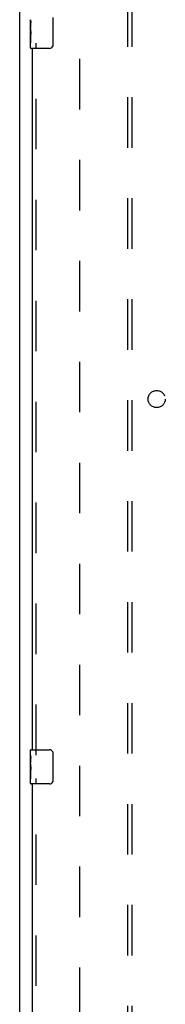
# Model space of a CAD drawing. Header units: inches. Extents: x 0 to 268, y 0 to 174.
# Tile 11 of 125: x 48.14 to 52.39, y 73.53 to 102.31. Entities that reach past the tile are written whole.
import ezdxf

# ---------------------------------------------------------------- set-up
doc = ezdxf.new("R2010")
doc.units = ezdxf.units.IN
doc.header["$LTSCALE"] = 14.754949
doc.header["$MEASUREMENT"] = 0
doc.linetypes.add('HIDDEN', pattern=[0.2, 0.1, -0.1])
doc.layers.get('0').update_dxf_attribs({"linetype": 'CONTINUOUS'})
for name, color, linetype in [('DEFAULT_2', 8, 'HIDDEN'), ('LEFT_OR_SECONDARY_DOOR_ASSEMBLY', 7, 'CONTINUOUS'), ('SUBPANEL', 7, 'CONTINUOUS')]:
    doc.layers.add(name, color=color, linetype=linetype)

msp = doc.modelspace()

# ---------------------------------------------------------------- linework, layer by layer
at = {"color": 7, "linetype": 'Continuous'}
msp.add_line((48.143, 47.349), (48.143, 131.099), dxfattribs=at)
at = {"layer": 'DEFAULT_2', "color": 8, "linetype": 'HIDDEN'}
msp.add_line((49.893, 127.724), (49.893, 54.724), dxfattribs=at)
at = {"layer": 'LEFT_OR_SECONDARY_DOOR_ASSEMBLY', "color": 7, "linetype": 'Continuous'}
for p, q in [((48.458, 102.055), (48.458, 102.312)), ((48.464, 102.257), (48.458, 102.257)), ((48.465, 102.089), (48.465, 102.225)), ((49.113, 102.374), (49.113, 101.574)), ((48.458, 102.089), (48.465, 102.089)), ((48.458, 101.489), (48.458, 102.052)), ((48.46, 102.026), (48.458, 102.026)), ((48.458, 101.894), (48.464, 101.894)), ((48.458, 101.858), (48.465, 101.858)), ((48.458, 101.795), (48.465, 101.795)), ((48.458, 101.628), (48.465, 101.628)), ((48.465, 101.628), (48.465, 101.858)), ((49.013, 101.474), (48.473, 101.474)), ((48.458, 80.813), (48.458, 80.959)), ((48.473, 80.974), (49.013, 80.974)), ((49.113, 80.874), (49.113, 80.074)), ((48.458, 80.555), (48.458, 80.812)), ((48.464, 80.757), (48.458, 80.757)), ((48.458, 80.589), (48.465, 80.589)), ((48.465, 80.589), (48.465, 80.725)), ((48.458, 79.989), (48.458, 80.552)), ((48.46, 80.526), (48.458, 80.526)), ((48.458, 80.394), (48.464, 80.394)), ((48.458, 80.358), (48.465, 80.358)), ((48.458, 80.295), (48.465, 80.295)), ((48.465, 80.128), (48.465, 80.358)), ((48.458, 80.128), (48.465, 80.128)), ((49.013, 79.974), (48.473, 79.974))]:
    msp.add_line(p, q, dxfattribs=at)
at = {"layer": 'LEFT_OR_SECONDARY_DOOR_ASSEMBLY', "color": 8, "linetype": 'HIDDEN'}
for p, q in [((48.622, 80.819), (48.622, 101.629)), ((48.622, 59.319), (48.622, 80.129))]:
    msp.add_line(p, q, dxfattribs=at)
at = {"layer": 'LEFT_OR_SECONDARY_DOOR_ASSEMBLY', "color": 3, "linetype": 'Continuous'}
for p, q in [((48.518, 80.974), (48.518, 101.474)), ((48.518, 59.474), (48.518, 79.974))]:
    msp.add_line(p, q, dxfattribs=at)
at = {"layer": 'LEFT_OR_SECONDARY_DOOR_ASSEMBLY', "color": 7, "linetype": 'Continuous'}
for points in [[(48.458, 102.313), (48.458, 102.309), (48.459, 102.305), (48.459, 102.299), (48.461, 102.286)], [(48.461, 102.286), (48.462, 102.278), (48.463, 102.27), (48.464, 102.262)], [(48.464, 102.262), (48.464, 102.253), (48.465, 102.244), (48.465, 102.234), (48.465, 102.225)], [(48.458, 102.055), (48.459, 102.047), (48.459, 102.038), (48.46, 102.028)], [(48.46, 102.028), (48.463, 101.994), (48.463, 101.982), (48.464, 101.97), (48.465, 101.957), (48.465, 101.944), (48.465, 101.932), (48.465, 101.919), (48.465, 101.906), (48.464, 101.893), (48.463, 101.881), (48.463, 101.869)], [(49.113, 101.574), (49.113, 101.567), (49.112, 101.561), (49.112, 101.555), (49.11, 101.549), (49.109, 101.543), (49.107, 101.537)], [(49.107, 80.91), (49.109, 80.904), (49.11, 80.898), (49.112, 80.892), (49.112, 80.886), (49.113, 80.88), (49.113, 80.874)], [(48.458, 80.813), (48.458, 80.809), (48.459, 80.805), (48.459, 80.799), (48.461, 80.786)], [(48.461, 80.786), (48.462, 80.778), (48.463, 80.77), (48.464, 80.762)], [(48.464, 80.762), (48.464, 80.753), (48.465, 80.744), (48.465, 80.734), (48.465, 80.725)], [(48.458, 80.555), (48.459, 80.547), (48.459, 80.538), (48.46, 80.528)], [(48.46, 80.528), (48.463, 80.494), (48.463, 80.482), (48.464, 80.47), (48.465, 80.457), (48.465, 80.444), (48.465, 80.432), (48.465, 80.419), (48.465, 80.406), (48.464, 80.393), (48.463, 80.381), (48.463, 80.369)], [(49.113, 80.074), (49.113, 80.067), (49.112, 80.061), (49.112, 80.055), (49.11, 80.049), (49.109, 80.043), (49.107, 80.037)]]:
    msp.add_lwpolyline(points, dxfattribs=at)
for centre, radius, start, end in [((48.473, 101.489), 0.015, 180, 270), ((49.013, 101.574), 0.1, 270, 338.7946), ((48.473, 80.959), 0.015, 90, 180), ((49.013, 80.874), 0.1, 21.1999, 90), ((49.013, 80.074), 0.1, 270, 338.7946), ((48.473, 79.989), 0.015, 180, 270)]:
    msp.add_arc(centre, radius, start, end, dxfattribs=at)
for centre in [(48.721, 101.89), (48.721, 80.39)]:
    msp.add_ellipse(centre, major_axis=(0.263, 0), ratio=0.432808, start_param=-3.141593, end_param=-2.961605, dxfattribs=at)
at = {"layer": 'SUBPANEL', "color": 8, "linetype": 'HIDDEN'}
for p, q in [((51.3, 57.255), (51.3, 125.192)), ((51.425, 57.255), (51.425, 125.192))]:
    msp.add_line(p, q, dxfattribs=at)
msp.add_circle((52.143, 91.224), 0.25, dxfattribs=at)

doc.saveas('drawing.dxf')
